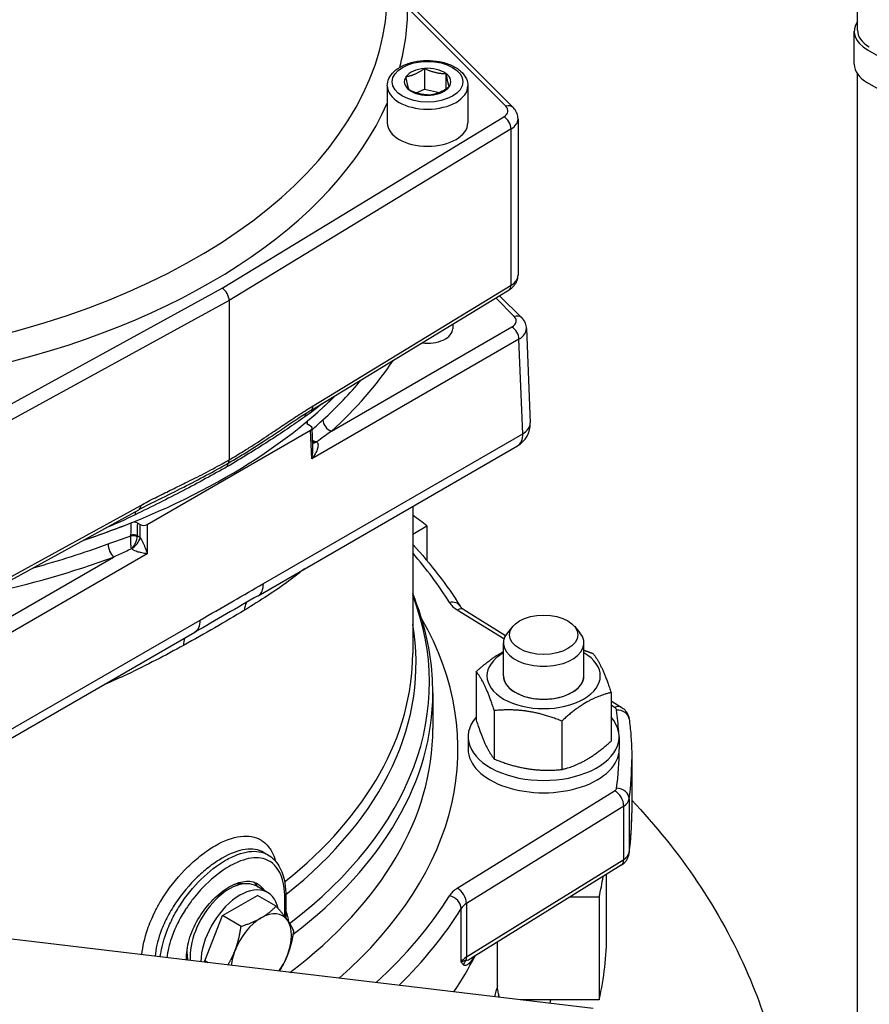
# Model space of a CAD drawing. Header units: millimetres. Extents: x -309 to 8091, y -6405 to -465.
# Tile 8 of 58: x 1048 to 1133, y -3942 to -3845. Entities that reach past the tile are written whole.
import ezdxf

# ---------------------------------------------------------------- set-up
doc = ezdxf.new("R2010")
doc.units = ezdxf.units.MM
doc.header["$LTSCALE"] = 20
doc.layers.add('02-LINIE-035', color=2, linetype='CONTINUOUS')

msp = doc.modelspace()

# ---------------------------------------------------------------- linework, layer by layer
at = {"layer": '02-LINIE-035'}
for p, q in [((1131.655, -3845.661), (1131.655, -3801.604)), ((1085.56, -3841.408), (1097.467, -3853.315)), ((1096.76, -3853.206), (1087.004, -3843.45)), ((1131.329, -3849.028), (1131.329, -3845.762)), ((1132.647, -3847.599), (1180.024, -3874.951)), ((1088.674, -3849.448), (1088.674, -3851.489)), ((1090.809, -3849.956), (1090.809, -3851.487)), ((1131.655, -3961.898), (1131.655, -3849.998)), ((1084.98, -3851.178), (1084.98, -3854.852)), ((1092.98, -3851.178), (1092.98, -3854.852)), ((1180.024, -3878.217), (1132.647, -3850.865)), ((1087.835, -3851.863), (1088.674, -3851.489)), ((1088.674, -3851.489), (1090.152, -3851.841)), ((1068.587, -3871.247), (1096.549, -3854.235)), ((1097.961, -3854.455), (1097.961, -3869.969)), ((1097.274, -3855.449), (1069.294, -3872.472)), ((1097.274, -3870.962), (1097.274, -3855.449)), ((1039.121, -3887.391), (1068.587, -3871.247)), ((1077.411, -3883.379), (1097.069, -3871.419)), ((1077.617, -3882.922), (1097.274, -3870.962)), ((1069.294, -3872.472), (1039.809, -3888.626)), ((1069.294, -3872.472), (1069.294, -3888.262)), ((1097.586, -3874.052), (1095.753, -3872.219)), ((1096.125, -3871.993), (1098.293, -3874.161)), ((1079.44, -3885.436), (1097.348, -3875.097)), ((1091.48, -3874.819), (1091.48, -3875.264)), ((1098.786, -3875.241), (1099.161, -3884.62)), ((1098.055, -3876.3), (1077.499, -3888.168)), ((1098.43, -3885.686), (1098.055, -3876.3)), ((1061.162, -3894.689), (1077.37, -3885.332)), ((1074.816, -3885.05), (1074.818, -3885.049)), ((1077.37, -3884.924), (1077.129, -3884.784)), ((1077.499, -3888.168), (1077.37, -3885.332)), ((1077.599, -3886.927), (1077.517, -3885.12)), ((1072.683, -3900.551), (1098.43, -3885.686)), ((1072.166, -3901.749), (1097.913, -3886.885)), ((1039.809, -3904.14), (1060.524, -3892.791)), ((1087.504, -3892.894), (1087.504, -3907.472)), ((1039.601, -3904.598), (1060.316, -3893.249)), ((1060.214, -3894.55), (1060.455, -3894.689)), ((1060.455, -3896.011), (1060.455, -3894.689)), ((1061.162, -3894.689), (1061.162, -3897.6)), ((1087.504, -3895.639), (1088.926, -3894.818)), ((1088.926, -3894.818), (1088.926, -3898.271)), ((1039.9, -3908.265), (1057.808, -3897.926)), ((1061.162, -3897.6), (1040.607, -3909.468)), ((1096.564, -3906.039), (1091.934, -3903.172)), ((1092.592, -3903.13), (1096.721, -3905.687)), ((1040.656, -3919.042), (1066.403, -3904.177)), ((1097.453, -3904.773), (1096.9, -3905.436)), ((1103.554, -3904.773), (1104.107, -3905.436)), ((1040.139, -3920.24), (1065.885, -3905.376)), ((1096.504, -3909.704), (1096.504, -3906.438)), ((1104.504, -3909.704), (1104.504, -3906.438)), ((1093.812, -3909.283), (1093.812, -3914.097)), ((1089.504, -3911.394), (1089.504, -3914.93)), ((1107.196, -3911.354), (1107.196, -3916.167)), ((1107.196, -3912.172), (1108.205, -3912.797)), ((1107.547, -3912.839), (1107.196, -3912.622)), ((1095.605, -3913.147), (1095.605, -3917.96)), ((1102.297, -3914.182), (1102.297, -3918.996)), ((1093.004, -3915.746), (1093.004, -3916.971)), ((1108.004, -3915.746), (1108.004, -3916.971)), ((1109.254, -3917.992), (1109.254, -3923.299)), ((1091.934, -3930.77), (1107.547, -3921.103)), ((1108.993, -3921.917), (1108.993, -3927.224)), ((1108.462, -3922.616), (1092.848, -3932.283)), ((1108.462, -3927.923), (1108.462, -3922.616)), ((1072.714, -3927.213), (1072.714, -3927.213)), ((1073.14, -3927.459), (1072.714, -3927.213)), ((1073.14, -3927.459), (1073.14, -3927.459)), ((1092.848, -3937.59), (1108.462, -3927.923)), ((1074.063, -3928.803), (1074.063, -3928.804)), ((1108.205, -3928.493), (1093.336, -3937.7)), ((1067.792, -3929.665), (1067.792, -3929.665)), ((1106.754, -3935.342), (1106.754, -3929.392)), ((1073.105, -3931.191), (1072.044, -3930.579)), ((1068.62, -3933.486), (1072.09, -3931.483)), ((1073.943, -3932.552), (1072.09, -3931.483)), ((1074.815, -3933.586), (1074.815, -3931.745)), ((1074.922, -3931.566), (1074.922, -3933.725)), ((1103.138, -3931.631), (1106.017, -3931.631)), ((1106.017, -3931.631), (1106.017, -3941.837)), ((1092.321, -3938.089), (1092.321, -3932.782)), ((1092.848, -3932.283), (1092.848, -3937.59)), ((1105.416, -3942.7), (1027.528, -3933.429)), ((1066.885, -3937.958), (1068.62, -3933.486)), ((1070.473, -3934.556), (1068.62, -3933.486)), ((1095.919, -3940.436), (1095.919, -3936.1)), ((1067.223, -3938.154), (1066.885, -3937.958)), ((1067.004, -3938.127), (1066.885, -3937.958)), ((1106.017, -3941.837), (1098.171, -3941.837))]:
    msp.add_line(p, q, dxfattribs=at)
msp.add_arc((1096.663, -3884.72), 2.5, 300, 2.28816, dxfattribs=at)
for centre, major_axis, ratio, start_param, end_param in [((1020.504, -3841.853), (64.5, 0), 0.57735, 5.047853, 6.283185), ((1020.504, -3843.486), (66.5, 0), 0.57735, 6.130347, 6.284137), ((1135.829, -3845.762), (-4.5, 0), 0.57735, 5.900404, 7.068583), ((1135.655, -3845.661), (-4, 0), 0.57735, 0, 0.785398), ((1135.829, -3849.028), (-4.5, 0), 0.57735, 0, 0.785398), ((1088.98, -3850.77), (-2.309, 0), 0.57735, 4.845335, 5.892533), ((1088.98, -3850.77), (-2.309, 0), 0.57735, 3.798138, 4.845335), ((1088.98, -3850.77), (2.309, 0), 0.57735, 5.892533, 6.93973), ((1088.98, -3851.178), (4, 0), 0.57735, 3.141593, 6.283185), ((1088.98, -3850.77), (-2.309, 0), 0.57735, 5.892533, 6.93973), ((1088.98, -3850.77), (2.309, 0), 0.57735, 3.798138, 4.845335), ((1088.98, -3850.77), (2.309, 0), 0.57735, 4.845335, 5.892533), ((1020.504, -3843.486), (66.5, 0), 0.57735, 5.076567, 6.035859), ((1096.76, -3854.022), (0.707, 0.707), 0.707107, 0, 0.955317), ((1095.461, -3853.639), (1.5, 0), 0.57735, 5.523967, 6.806784), ((1088.98, -3854.852), (4, 0), 0.57735, 3.141593, 6.283185), ((1096.549, -3855.051), (-0.52, 0.854), 0.592266, 3.913554, 5.48435), ((1095.461, -3854.455), (2.5, 0), 0.57735, 5.523967, 6.283185), ((1095.461, -3869.969), (2.5, 0), 0.57735, 5.523967, 6.283185), ((1068.587, -3872.064), (-0.5, 0.866), 0.57735, 3.926648, 5.497444), ((1096.549, -3870.565), (0.52, -0.854), 0.592266, 0, 0.771961), ((1096.286, -3874.485), (1.501, 0), 0.577047, 5.498191, 6.806662), ((1097.586, -3874.868), (0.707, 0.707), 0.707107, 0, 0.955317), ((1088.98, -3875.264), (2.5, 0), 0.57735, 4.491848, 6.283185), ((1097.348, -3875.913), (0.5, -0.866), 0.57735, 0.811578, 2.356194), ((1096.286, -3875.301), (2.5, 0.04), 0.575786, 5.488878, 6.294949), ((1020.504, -3863.899), (69.75, 0), 0.57735, 5.718889, 5.914264), ((1020.504, -3863.082), (68.75, 0), 0.57735, 5.718889, 5.833724), ((1020.504, -3861.857), (-68.75, 0), 0.57735, 2.094018, 2.612459), ((1020.504, -3861.857), (-68.75, 0), 0.57735, 2.537121, 2.612459), ((1076.892, -3882.524), (0.52, -0.854), 0.592266, 0, 0.771961), ((1076.892, -3882.524), (0.52, -0.854), 0.592266, 6.283141, 6.283188), ((1077.625, -3884.335), (-0.574, 0.819), 0.715888, 0.343692, 0.735677), ((1079.44, -3884.62), (-0.674, 0.739), 0.689911, 0.647554, 2.21835), ((1077.483, -3884.58), (0.5, 0), 0.577423, 2.536789, 3.926722), ((1020.504, -3473.318), (49.274, -2131.384), 0.022494, 1.376022, 1.376181), ((1077.016, -3885.128), (-0.5, 0), 0.576955, 2.356537, 3.926648), ((1096.663, -3884.72), (2.498, 0.1), 0.57352, 5.475067, 6.283185), ((1096.663, -3884.72), (1.25, -2.165), 0.57735, 0, 0.811578), ((1078.136, -3885.782), (-0.641, -0.767), 0.429171, 0.223391, 0.820748), ((1078.038, -3886.144), (-0.021, -0.5), 0.242067, 5.458947, 5.533914), ((1078.077, -3885.779), (-1.132, 0.369), 0.597812, 1.639045, 1.683613), ((1078.521, -3885.993), (1.13, 0.524), 0.221003, 4.073243, 4.119601), ((1069.825, -3889.359), (-0.5, 0.866), 0.577345, 0.280254, 0.785409), ((1059.835, -3892.372), (0.48, -0.877), 0.562039, 0.000043, 0.79815), ((1060.531, -3894.204), (-0.441, 0.898), 0.41712, 0.360325, 0.826738), ((1059.835, -3892.372), (0.481, -0.877), 0.562039, 6.283181, 6.283224), ((1020.504, -3925.136), (-86.25, 0), 0.57735, 3.796183, 3.822802), ((1020.504, -3861.857), (-68.75, 0), 0.57735, 2.094018, 2.175268), ((1020.504, -3473.318), (-48.01, -2187.514), 0.022496, 1.376951, 1.377533), ((1059.86, -3894.754), (0.5, 0), 0.577278, 0.785004, 2.174937), ((1020.857, -3473.124), (-48.355, -2187.72), 0.022659, 1.376866, 1.377453), ((1060.809, -3894.485), (0.5, 0), 0.577746, 3.927333, 5.497445), ((1059.136, -3895.918), (0.318, 0.379), 0.672135, 5.451494, 5.580307), ((1059.822, -3896.057), (-0.495, 0.074), 0.498193, 4.008729, 5.3962), ((1059.827, -3896.004), (0.5, -0.013), 0.564806, 0.800499, 2.18985), ((1059.749, -3896.398), (-0.649, -0.761), 0.435977, 0.930921, 2.423295), ((1059.415, -3896.154), (0.58, 0.808), 0.620239, 5.401671, 5.529821), ((1060.101, -3897.439), (-0.96, 1.755), 0.59226, 5.28455, 5.481391), ((1020.504, -3863.082), (68.75, 0), 0.57735, 5.153726, 5.276685), ((1057.808, -3897.109), (-0.343, 0.939), 0.43668, 0.873988, 2.444784), ((1059.688, -3896.739), (-0.485, 0.12), 0.691181, 1.541747, 1.616715), ((1059.946, -3896.247), (0.135, 1.211), 0.302917, 2.351647, 2.396216), ((1060.234, -3896.551), (-0.879, -0.844), 0.043244, 5.432377, 5.478736), ((1020.504, -3863.899), (-69.75, 0), 0.57735, 1.931334, 2.135092), ((1020.504, -3916.971), (75, 0), 0.57735, 0.342637, 0.466088), ((1070.916, -3899.584), (1.25, -2.165), 0.57735, 0, 0.811578), ((1070.916, -3899.584), (1.25, -2.165), 0.57735, 6.283174, 6.283185), ((1020.504, -3910.374), (68.665, 0), 0.57735, 5.636277, 6.503856), ((1072.688, -3904.14), (-1.303, 2.134), 0.633989, 0.353485, 0.771672), ((1091.144, -3903.444), (1.063, 0.657), 0.769035, 0, 1.127237), ((1094.676, -3901.696), (-3.75, 0), 0.57735, 0.342637, 0.750492), ((1091.934, -3904.193), (0.658, 1.063), 0.597148, 0, 0.803471), ((1064.635, -3903.21), (1.25, -2.165), 0.57735, 0.000011, 0.811578), ((1020.504, -3908.493), (67.335, 0), 0.57735, 5.65338, 6.382968), ((1020.504, -3916.971), (71.5, 0), 0.57735, 5.700181, 6.602533), ((1064.635, -3903.21), (1.25, -2.165), 0.57735, 0, 0.000011), ((1100.504, -3906.438), (-4, 0), 0.57735, 5.834115, 9.873848), ((1066.407, -3907.766), (-1.202, 2.192), 0.517563, 0.380597, 0.798761), ((1020.504, -3907.472), (67, 0), 0.57735, 5.657155, 6.283185), ((1100.504, -3909.704), (-5.625, 0), 0.57735, 5.503466, 10.204497), ((1100.504, -3909.704), (-4, 0), 0.57735, 6.280368, 9.427596), ((1100.504, -3909.704), (4, 0), 0.57735, 3.141593, 6.283185), ((1020.504, -3911.394), (69, 0), 0.57735, 5.63779, 6.283185), ((1107.547, -3913.86), (0.658, 1.063), 0.597148, 0, 0.803471), ((1106.999, -3913.134), (0.75, 0), 0.57735, 0.076675, 0.750492), ((1107.747, -3914.122), (1.239, 0.165), 0.814098, 0, 1.462888), ((1020.504, -3916.971), (87.5, 0), 0.57735, 0.034264, 0.076675), ((1100.504, -3915.746), (-7.5, 0), 0.57735, 5.814768, 9.893195), ((1020.504, -3914.93), (69, 0), 0.57735, 5.630671, 6.283185), ((1100.504, -3916.971), (-7.5, 0), 0.57735, 0, 3.141593), ((1020.504, -3916.971), (87.5, 0), 0.57735, 6.20651, 6.283185), ((1020.504, -3917.992), (88.75, 0), 0.57735, 6.20651, 6.283185), ((1106.999, -3920.808), (0.75, 0), 0.57735, 5.532694, 6.20651), ((1107.547, -3922.123), (-0.658, 1.063), 0.597148, 3.908918, 5.479714), ((1107.747, -3921.861), (1.239, -0.165), 0.814098, 0.107908, 1.678704), ((1106.999, -3921.828), (2, 0), 0.57735, 5.532694, 6.20651), ((1020.504, -3923.299), (88.75, 0), 0.57735, 6.20651, 6.283185), ((1106.999, -3927.135), (2, 0), 0.57735, 5.532694, 6.20651), ((1107.747, -3927.169), (1.239, -0.165), 0.814098, 0, 0.107908), ((1107.547, -3927.431), (0.658, -1.063), 0.597148, 0, 0.767325), ((1065.226, -3932.994), (2.083, 3.607), 0.57735, 0.279983, 0.280013), ((1065.226, -3932.994), (2.083, 3.607), 0.57735, 0.079444, 0.079642), ((1069.294, -3935.342), (2.75, 4.763), 0.57735, 0, 2.436057), ((1068.587, -3934.934), (2.875, 4.98), 0.57735, 5.987222, 6.171452), ((1020.505, -3907.473), (66.998, 0), 0.57735, 5.653785, 5.653788), ((1020.504, -3925.136), (86.25, 0), 0.57735, 6.152378, 6.193258), ((1070.355, -3935.955), (2.75, 4.763), 0.57735, 5.716908, 8.609254), ((1094.676, -3932.246), (-3.75, 0), 0.57735, 5.532694, 5.940548), ((1091.934, -3931.79), (-0.658, 1.063), 0.597148, 3.908918, 5.479714), ((1074.422, -3931.566), (0.5, 0), 0.57735, 5.618518, 6.283185), ((1020.504, -3916.971), (75, 0), 0.57735, 5.718736, 5.940548), ((1091.144, -3932.54), (-1.063, 0.657), 0.769035, 3.585152, 5.155948), ((1072.476, -3937.179), (2.125, 3.681), 0.57735, 6.021386, 7.068583), ((1020.504, -3917.992), (76.25, 0), 0.57735, 5.749031, 5.940548), ((1094.676, -3933.267), (-2.5, 0), 0.57735, 5.532694, 5.940548), ((1072.476, -3937.179), (-2.125, -3.681), 0.57735, 3.926991, 4.974188), ((1072.476, -3937.179), (2.125, 3.681), 0.57735, 4.974188, 6.021386), ((1065.226, -3932.994), (2.083, 3.607), 0.57735, 2.604881, 2.604962), ((1020.504, -3935.342), (86.25, 0), 0.57735, 6.152378, 6.283185), ((1065.226, -3932.994), (-2.083, -3.607), 0.57735, 6.048529, 6.048616), ((1072.476, -3937.179), (-2.125, -3.681), 0.57735, 4.974188, 5.36087), ((1072.476, -3937.179), (2.125, 3.681), 0.57735, 4.549337, 4.974188), ((1020.504, -3925.136), (76.25, 0), 0.57735, 5.913206, 5.999063), ((1020.504, -3925.136), (76.25, 0), 0.57735, 5.913206, 5.999063), ((1094.676, -3938.574), (-2.5, 0), 0.57735, 5.532694, 5.940548), ((1093.479, -3938.561), (0.736, 0.677), 0.945628, 1.636383, 2.17403), ((1091.934, -3937.098), (0.658, -1.063), 0.597148, 0.416555, 0.767325)]:
    msp.add_ellipse(centre, major_axis=major_axis, ratio=ratio, start_param=start_param, end_param=end_param, dxfattribs=at)
for centre, major_axis in [((1088.98, -3850.77), (-3.5, 0)), ((1100.504, -3905.622), (3.386, 0))]:
    msp.add_ellipse(centre, major_axis=major_axis, ratio=0.57735, dxfattribs=at)
for points, knots in [([(1084.98, -3851.178), (1084.98, -3850.928), (1085.038, -3850.679), (1085.259, -3850.198), (1085.431, -3849.97), (1085.884, -3849.538), (1086.178, -3849.342), (1086.856, -3849.013), (1087.242, -3848.884), (1088.055, -3848.709), (1088.482, -3848.662), (1089.335, -3848.653), (1089.761, -3848.69), (1090.578, -3848.845), (1090.968, -3848.964), (1091.675, -3849.279), (1091.993, -3849.476), (1092.509, -3849.937), (1092.711, -3850.201), (1092.93, -3850.712), (1092.98, -3850.945), (1092.98, -3851.178)], [3.926991, 3.926991, 3.926991, 3.926991, 4.18696, 4.18696, 4.471405, 4.471405, 4.798889, 4.798889, 5.140355, 5.140355, 5.479122, 5.479122, 5.816011, 5.816011, 6.154411, 6.154411, 6.495849, 6.495849, 6.826091, 6.826091, 7.068583, 7.068583, 7.068583, 7.068583]), ([(1097.961, -3854.455), (1097.961, -3854.365), (1097.952, -3854.274), (1097.92, -3854.097), (1097.896, -3854.012), (1097.836, -3853.848), (1097.8, -3853.77), (1097.718, -3853.624), (1097.672, -3853.556), (1097.574, -3853.429), (1097.522, -3853.37), (1097.467, -3853.315)], [5.4977871, 5.4977871, 5.4977871, 5.4977871, 5.6025069, 5.6025069, 5.7072267, 5.7072267, 5.8119464, 5.8119464, 5.9166662, 5.9166662, 6.0213859, 6.0213859, 6.0213859, 6.0213859]), ([(1097.069, -3871.419), (1097.159, -3871.364), (1097.247, -3871.302), (1097.416, -3871.162), (1097.496, -3871.084), (1097.645, -3870.909), (1097.713, -3870.812), (1097.829, -3870.598), (1097.877, -3870.48), (1097.943, -3870.232), (1097.961, -3870.1), (1097.961, -3869.969)], [4.7385689, 4.7385689, 4.7385689, 4.7385689, 4.8904126, 4.8904126, 5.0422562, 5.0422562, 5.1940999, 5.1940999, 5.3459435, 5.3459435, 5.4977871, 5.4977871, 5.4977871, 5.4977871]), ([(1098.293, -3874.161), (1098.449, -3874.318), (1098.578, -3874.503), (1098.735, -3874.874), (1098.778, -3875.059), (1098.785, -3875.244)], [0, 0, 0, 0, 0.1462278, 0.1462278, 0.2692217, 0.2692217, 0.2692217, 0.2692217]), ([(1069.294, -3888.262), (1069.753, -3887.999), (1070.212, -3887.728), (1070.671, -3887.447), (1071.001, -3887.245), (1071.33, -3887.037), (1071.66, -3886.826), (1072.251, -3886.448), (1072.841, -3886.058), (1073.431, -3885.662), (1073.901, -3885.346), (1074.372, -3885.028), (1074.843, -3884.713), (1075.069, -3884.561), (1075.296, -3884.41), (1075.523, -3884.26), (1076.004, -3883.942), (1076.486, -3883.628), (1076.967, -3883.325), (1077.184, -3883.188), (1077.4, -3883.054), (1077.617, -3882.922)], [0, 0, 0, 0, 0.165322, 0.165322, 0.165322, 0.284111, 0.284111, 0.284111, 0.496873, 0.496873, 0.496873, 0.666666, 0.666666, 0.666666, 0.748446, 0.748446, 0.748446, 0.921974, 0.921974, 0.921974, 1, 1, 1, 1]), ([(1076.806, -3884.004), (1075.663, -3884.803), (1074.447, -3885.632), (1071.882, -3887.277), (1070.531, -3888.106), (1069.117, -3888.95)], [0, 0, 0, 0, 0.5, 0.5, 1, 1, 1, 1]), ([(1069.206, -3888.606), (1070.613, -3887.782), (1071.988, -3886.917), (1073.83, -3885.708), (1074.326, -3885.378), (1074.816, -3885.05)], [0, 0, 0, 0, 0.5, 0.5, 0.6862606, 0.6862606, 0.6862606, 0.6862606]), ([(1077.571, -3886.327), (1077.639, -3886.367), (1077.712, -3886.402), (1077.787, -3886.431), (1077.82, -3886.444), (1077.853, -3886.455), (1077.887, -3886.466), (1077.903, -3886.471), (1077.919, -3886.475), (1077.934, -3886.48)], [0.7054435, 0.7054435, 0.7054435, 0.7054435, 0.8853519, 0.8853519, 0.8853519, 0.9638899, 0.9638899, 0.9638899, 1, 1, 1, 1]), ([(1079.44, -3885.436), (1079.024, -3885.737), (1078.604, -3886.043), (1078.181, -3886.351), (1078.116, -3886.399), (1078.051, -3886.446), (1077.985, -3886.493)], [0, 0, 0, 0, 0.866868, 0.866868, 0.866868, 1, 1, 1, 1]), ([(1077.985, -3886.493), (1078.016, -3886.52), (1078.04, -3886.552), (1078.058, -3886.587), (1078.073, -3886.614), (1078.084, -3886.644), (1078.092, -3886.674), (1078.113, -3886.754), (1078.114, -3886.84), (1078.105, -3886.925), (1078.088, -3887.075), (1078.04, -3887.226), (1077.979, -3887.371), (1077.889, -3887.585), (1077.767, -3887.793), (1077.629, -3887.991), (1077.589, -3888.049), (1077.546, -3888.107), (1077.502, -3888.164), (1077.501, -3888.165), (1077.5, -3888.167), (1077.499, -3888.168)], [0, 0, 0, 0, 0.0667129, 0.0667129, 0.0667129, 0.1196622, 0.1196622, 0.1196622, 0.2622921, 0.2622921, 0.2622921, 0.5151642, 0.5151642, 0.5151642, 0.8876758, 0.8876758, 0.8876758, 0.9972383, 0.9972383, 0.9972383, 1, 1, 1, 1]), ([(1077.499, -3888.168), (1077.499, -3888.166), (1077.5, -3888.164), (1077.5, -3888.162), (1077.513, -3888.093), (1077.524, -3888.023), (1077.535, -3887.953), (1077.571, -3887.715), (1077.595, -3887.47), (1077.601, -3887.221), (1077.602, -3887.173), (1077.603, -3887.125), (1077.602, -3887.076), (1077.602, -3887.027), (1077.601, -3886.978), (1077.599, -3886.928)], [0, 0, 0, 0, 0.00313, 0.00313, 0.00313, 0.1136389, 0.1136389, 0.1136389, 0.4899895, 0.4899895, 0.4899895, 0.5628703, 0.5628703, 0.5628703, 0.6366155, 0.6366155, 0.6366155, 0.6366155]), ([(1077.94, -3886.507), (1077.821, -3886.538), (1077.705, -3886.55), (1077.602, -3886.538), (1077.595, -3886.537), (1077.588, -3886.536), (1077.581, -3886.535)], [0, 0, 0, 0, 0.3086129, 0.3086129, 0.3086129, 0.3293818, 0.3293818, 0.3293818, 0.3293818]), ([(1060.524, -3892.791), (1060.752, -3892.666), (1060.98, -3892.543), (1061.208, -3892.423), (1061.716, -3892.155), (1062.223, -3891.898), (1062.73, -3891.646), (1062.969, -3891.527), (1063.208, -3891.409), (1063.447, -3891.292), (1063.943, -3891.049), (1064.439, -3890.809), (1064.935, -3890.567), (1065.557, -3890.263), (1066.179, -3889.953), (1066.801, -3889.632), (1067.396, -3889.324), (1067.992, -3889.003), (1068.588, -3888.666), (1068.823, -3888.534), (1069.059, -3888.398), (1069.294, -3888.262)], [0, 0, 0, 0, 0.078025, 0.078025, 0.078025, 0.251552, 0.251552, 0.251552, 0.333332, 0.333332, 0.333332, 0.503124, 0.503124, 0.503124, 0.715884, 0.715884, 0.715884, 0.919508, 0.919508, 0.919508, 1, 1, 1, 1]), ([(1069.206, -3888.606), (1069.235, -3888.562), (1069.257, -3888.511), (1069.287, -3888.395), (1069.294, -3888.33), (1069.294, -3888.262)], [0.0000018, 0.0000018, 0.0000018, 0.0000018, 0.0506397, 0.0506397, 0.101278, 0.101278, 0.101278, 0.101278]), ([(1069.117, -3888.95), (1067.704, -3889.737), (1066.23, -3890.54), (1063.173, -3892.141), (1061.588, -3892.929), (1059.957, -3893.731)], [0, 0, 0, 0, 0.5, 0.5, 1, 1, 1, 1]), ([(1062.321, -3892.204), (1063.149, -3891.79), (1063.97, -3891.383), (1066.286, -3890.209), (1067.761, -3889.428), (1069.206, -3888.606)], [0.2302404, 0.2302404, 0.2302404, 0.2302404, 0.5, 0.5, 1, 1, 1, 1]), ([(1059.591, -3897.07), (1059.571, -3896.964), (1059.556, -3896.84), (1059.544, -3896.707), (1059.534, -3896.594), (1059.527, -3896.471), (1059.524, -3896.35), (1059.521, -3896.26), (1059.521, -3896.169), (1059.523, -3896.082), (1059.525, -3895.99), (1059.53, -3895.9), (1059.539, -3895.82)], [0, 0, 0, 0, 0.31749, 0.31749, 0.31749, 0.588541, 0.588541, 0.588541, 0.78817, 0.78817, 0.78817, 1, 1, 1, 1]), ([(1059.627, -3897.079), (1059.63, -3897.076), (1059.632, -3897.074), (1059.635, -3897.071), (1059.75, -3896.947), (1059.868, -3896.782), (1059.96, -3896.593), (1060.024, -3896.462), (1060.076, -3896.319), (1060.114, -3896.181), (1060.139, -3896.09), (1060.158, -3896), (1060.17, -3895.917)], [0, 0, 0, 0, 0.010631, 0.010631, 0.010631, 0.469929, 0.469929, 0.469929, 0.790488, 0.790488, 0.790488, 1, 1, 1, 1]), ([(1060.455, -3896.011), (1060.499, -3896.075), (1060.541, -3896.143), (1060.579, -3896.209), (1060.604, -3896.253), (1060.629, -3896.297), (1060.652, -3896.34), (1060.672, -3896.377), (1060.691, -3896.413), (1060.709, -3896.45), (1060.761, -3896.551), (1060.807, -3896.651), (1060.85, -3896.748), (1060.867, -3896.787), (1060.884, -3896.825), (1060.9, -3896.863), (1060.983, -3897.061), (1061.053, -3897.251), (1061.112, -3897.435), (1061.129, -3897.489), (1061.146, -3897.543), (1061.161, -3897.596), (1061.161, -3897.597), (1061.162, -3897.599), (1061.162, -3897.6)], [0, 0, 0, 0, 0.113513, 0.113513, 0.113513, 0.189586, 0.189586, 0.189586, 0.254662, 0.254662, 0.254662, 0.43713, 0.43713, 0.43713, 0.51001, 0.51001, 0.51001, 0.886361, 0.886361, 0.886361, 0.99687, 0.99687, 0.99687, 1, 1, 1, 1]), ([(1059.598, -3897.109), (1059.19, -3897.294), (1058.78, -3897.48), (1058.368, -3897.669), (1058.181, -3897.754), (1057.995, -3897.839), (1057.808, -3897.926)], [0, 0, 0, 0, 0.6887, 0.6887, 0.6887, 1, 1, 1, 1]), ([(1061.162, -3897.6), (1061.161, -3897.6), (1061.16, -3897.6), (1061.159, -3897.6), (1061.113, -3897.594), (1061.066, -3897.588), (1061.018, -3897.581), (1060.855, -3897.557), (1060.674, -3897.524), (1060.478, -3897.475), (1060.345, -3897.442), (1060.202, -3897.401), (1060.054, -3897.347), (1059.97, -3897.316), (1059.882, -3897.28), (1059.798, -3897.236), (1059.766, -3897.22), (1059.734, -3897.202), (1059.704, -3897.184), (1059.666, -3897.161), (1059.63, -3897.135), (1059.598, -3897.109)], [0, 0, 0, 0, 0.0027617, 0.0027617, 0.0027617, 0.1123242, 0.1123242, 0.1123242, 0.4848358, 0.4848358, 0.4848358, 0.7377079, 0.7377079, 0.7377079, 0.8803378, 0.8803378, 0.8803378, 0.9332871, 0.9332871, 0.9332871, 1, 1, 1, 1]), ([(1076.76, -3899.097), (1076.264, -3899.503), (1075.752, -3899.897), (1075.225, -3900.282), (1073.856, -3901.282), (1072.383, -3902.229), (1070.81, -3903.187)], [0.3078656, 0.3078656, 0.3078656, 0.3078656, 0.5002135, 0.5002135, 0.5002135, 1, 1, 1, 1]), ([(1066.403, -3904.177), (1067.449, -3903.573), (1068.496, -3902.972), (1069.543, -3902.368), (1069.603, -3902.334), (1069.662, -3902.299), (1069.722, -3902.265), (1070.709, -3901.694), (1071.696, -3901.121), (1072.683, -3900.551)], [0, 0, 0, 0, 0.499999, 0.499999, 0.499999, 0.528467, 0.528467, 0.528467, 1, 1, 1, 1]), ([(1089.504, -3911.394), (1089.504, -3910.196), (1089.416, -3908.999), (1089.069, -3906.617), (1088.808, -3905.432), (1088.194, -3903.346), (1087.874, -3902.439), (1087.504, -3901.542)], [5.4977871, 5.4977871, 5.4977871, 5.4977871, 5.581894, 5.581894, 5.6660009, 5.6660009, 5.7316958, 5.7316958, 5.7316958, 5.7316958]), ([(1092.592, -3903.13), (1092.548, -3903.103), (1092.508, -3903.076), (1092.435, -3903.023), (1092.403, -3902.997), (1092.345, -3902.947), (1092.319, -3902.922), (1092.276, -3902.877), (1092.258, -3902.856), (1092.228, -3902.818), (1092.217, -3902.801), (1092.208, -3902.787)], [3.1764992, 3.1764992, 3.1764992, 3.1764992, 3.2580701, 3.2580701, 3.339641, 3.339641, 3.4212119, 3.4212119, 3.5027828, 3.5027828, 3.5843538, 3.5843538, 3.5843538, 3.5843538]), ([(1064.756, -3906.683), (1062.966, -3907.666), (1061.096, -3908.648), (1059.157, -3909.558), (1058.413, -3909.907), (1057.657, -3910.245), (1056.891, -3910.568)], [0, 0, 0, 0, 0.5001758, 0.5001758, 0.5001758, 0.6921635, 0.6921635, 0.6921635, 0.6921635]), ([(1108.205, -3912.797), (1108.271, -3912.838), (1108.337, -3912.884), (1108.466, -3912.989), (1108.53, -3913.049), (1108.652, -3913.184), (1108.711, -3913.26), (1108.818, -3913.431), (1108.866, -3913.526), (1108.942, -3913.731), (1108.97, -3913.842), (1108.986, -3913.957)], [0.0349066, 0.0349066, 0.0349066, 0.0349066, 0.1696699, 0.1696699, 0.3044331, 0.3044331, 0.4391964, 0.4391964, 0.5739597, 0.5739597, 0.7087229, 0.7087229, 0.7087229, 0.7087229]), ([(1108.986, -3913.957), (1109.021, -3914.225), (1109.054, -3914.494), (1109.111, -3915.031), (1109.136, -3915.3), (1109.179, -3915.838), (1109.197, -3916.107), (1109.225, -3916.645), (1109.236, -3916.915), (1109.25, -3917.453), (1109.254, -3917.722), (1109.254, -3917.992)], [0.70872293, 0.70872293, 0.70872293, 0.70872293, 0.72405797, 0.72405797, 0.73939302, 0.73939302, 0.75472807, 0.75472807, 0.77006312, 0.77006312, 0.78539816, 0.78539816, 0.78539816, 0.78539816]), ([(1109.254, -3922.027), (1113.97, -3927.04), (1117.989, -3932.829), (1121.984, -3942.072), (1122.948, -3944.919), (1123.657, -3947.849)], [5.0001794, 5.0001794, 5.0001794, 5.0001794, 5.2532349, 5.2532349, 5.3590144, 5.3590144, 5.3590144, 5.3590144]), ([(1108.986, -3927.333), (1109.021, -3927.065), (1109.054, -3926.797), (1109.111, -3926.259), (1109.136, -3925.99), (1109.179, -3925.453), (1109.197, -3925.183), (1109.225, -3924.645), (1109.236, -3924.376), (1109.25, -3923.837), (1109.254, -3923.568), (1109.254, -3923.299)], [5.42111191, 5.42111191, 5.42111191, 5.42111191, 5.43644696, 5.43644696, 5.451782, 5.451782, 5.46711705, 5.46711705, 5.4824521, 5.4824521, 5.49778714, 5.49778714, 5.49778714, 5.49778714]), ([(1060.635, -3937.369), (1060.71, -3936.555), (1060.897, -3935.711), (1061.19, -3934.854), (1061.383, -3934.289), (1061.623, -3933.716), (1061.899, -3933.159), (1062.059, -3932.837), (1062.232, -3932.517), (1062.417, -3932.201), (1062.544, -3931.983), (1062.678, -3931.767), (1062.816, -3931.554), (1062.823, -3931.544), (1062.829, -3931.534), (1062.836, -3931.524), (1063.527, -3930.464), (1064.331, -3929.49), (1065.195, -3928.644), (1065.201, -3928.638), (1065.207, -3928.632), (1065.213, -3928.627), (1065.647, -3928.203), (1066.088, -3927.818), (1066.536, -3927.472), (1066.984, -3927.126), (1067.441, -3926.818), (1067.885, -3926.562), (1068.773, -3926.05), (1069.641, -3925.728), (1070.412, -3925.628), (1070.417, -3925.628), (1070.422, -3925.627), (1070.427, -3925.626), (1071.195, -3925.529), (1071.882, -3925.65), (1072.439, -3925.982), (1072.444, -3925.986), (1072.449, -3925.989), (1072.455, -3925.992), (1072.73, -3926.159), (1072.978, -3926.38), (1073.191, -3926.648), (1073.408, -3926.921), (1073.589, -3927.242), (1073.737, -3927.612), (1073.739, -3927.617), (1073.741, -3927.622), (1073.743, -3927.627), (1073.803, -3927.778), (1073.856, -3927.936), (1073.904, -3928.101)], [0.0312942, 0.0312942, 0.0312942, 0.0312942, 0.1262103, 0.1262103, 0.1262103, 0.1888165, 0.1888165, 0.1888165, 0.2250688, 0.2250688, 0.2250688, 0.25, 0.25, 0.25, 0.2511694, 0.2511694, 0.2511694, 0.375, 0.375, 0.375, 0.3758247, 0.3758247, 0.3758247, 0.4379368, 0.4379368, 0.4379368, 0.4999989, 0.4999989, 0.4999989, 0.624176, 0.624176, 0.624176, 0.625, 0.625, 0.625, 0.7488351, 0.7488351, 0.7488351, 0.75, 0.75, 0.75, 0.8114336, 0.8114336, 0.8114336, 0.8741737, 0.8741737, 0.8741737, 0.875, 0.875, 0.875, 0.9005417, 0.9005417, 0.9005417, 0.9005417]), ([(1072.714, -3927.213), (1072.714, -3927.213), (1072.714, -3927.213), (1072.714, -3927.213), (1072.209, -3926.922), (1071.585, -3926.825), (1070.886, -3926.924), (1070.188, -3927.023), (1069.4, -3927.321), (1068.592, -3927.787), (1068.188, -3928.02), (1067.771, -3928.3), (1067.361, -3928.613), (1066.952, -3928.926), (1066.548, -3929.273), (1066.15, -3929.655), (1065.355, -3930.42), (1064.61, -3931.3), (1063.967, -3932.26), (1063.646, -3932.74), (1063.358, -3933.229), (1063.104, -3933.728), (1062.85, -3934.227), (1062.628, -3934.741), (1062.449, -3935.249), (1062.177, -3936.023), (1062.004, -3936.787), (1061.936, -3937.524)], [0.2499952, 0.2499952, 0.2499952, 0.2499952, 0.2500009, 0.2500009, 0.2500009, 0.3750193, 0.3750193, 0.3750193, 0.5, 0.5, 0.5, 0.5624851, 0.5624851, 0.5624851, 0.6249773, 0.6249773, 0.6249773, 0.75, 0.75, 0.75, 0.8124297, 0.8124297, 0.8124297, 0.8747915, 0.8747915, 0.8747915, 0.9697722, 0.9697722, 0.9697722, 0.9697722]), ([(1062.455, -3937.586), (1062.532, -3936.918), (1062.691, -3936.226), (1062.925, -3935.528), (1063.096, -3935.015), (1063.306, -3934.506), (1063.552, -3934.001), (1063.797, -3933.495), (1064.082, -3932.991), (1064.39, -3932.51), (1065.006, -3931.549), (1065.741, -3930.646), (1066.518, -3929.878), (1067.295, -3929.111), (1068.128, -3928.463), (1068.936, -3927.996), (1069.34, -3927.763), (1069.746, -3927.57), (1070.134, -3927.427), (1070.522, -3927.283), (1070.895, -3927.188), (1071.253, -3927.141), (1071.97, -3927.048), (1072.606, -3927.151), (1073.137, -3927.457), (1073.138, -3927.458), (1073.139, -3927.458), (1073.14, -3927.459)], [0.0397992, 0.0397992, 0.0397992, 0.0397992, 0.125, 0.125, 0.125, 0.1875052, 0.1875052, 0.1875052, 0.2499997, 0.2499997, 0.2499997, 0.3749938, 0.3749938, 0.3749938, 0.4999996, 0.4999996, 0.4999996, 0.5625049, 0.5625049, 0.5625049, 0.6250074, 0.6250074, 0.6250074, 0.7499997, 0.7499997, 0.7499997, 0.750206, 0.750206, 0.750206, 0.750206]), ([(1108.205, -3928.493), (1108.271, -3928.453), (1108.337, -3928.407), (1108.466, -3928.301), (1108.53, -3928.242), (1108.652, -3928.106), (1108.711, -3928.03), (1108.818, -3927.859), (1108.866, -3927.765), (1108.942, -3927.559), (1108.97, -3927.448), (1108.986, -3927.333)], [4.7472956, 4.7472956, 4.7472956, 4.7472956, 4.8820588, 4.8820588, 5.0168221, 5.0168221, 5.1515854, 5.1515854, 5.2863486, 5.2863486, 5.4211119, 5.4211119, 5.4211119, 5.4211119]), ([(1074.815, -3931.745), (1074.815, -3930.851), (1074.682, -3930.079), (1074.419, -3929.452), (1074.288, -3929.139), (1074.123, -3928.863), (1073.932, -3928.634), (1073.787, -3928.461), (1073.626, -3928.312), (1073.448, -3928.189), (1073.39, -3928.149), (1073.331, -3928.111), (1073.269, -3928.076), (1073.267, -3928.075), (1073.265, -3928.074), (1073.263, -3928.072), (1072.761, -3927.791), (1072.163, -3927.699), (1071.488, -3927.791), (1071.485, -3927.791), (1071.483, -3927.792), (1071.481, -3927.792), (1071.143, -3927.839), (1070.792, -3927.93), (1070.427, -3928.066), (1070.058, -3928.203), (1069.673, -3928.387), (1069.29, -3928.609), (1068.524, -3929.051), (1067.73, -3929.665), (1066.99, -3930.39), (1066.539, -3930.833), (1066.102, -3931.323), (1065.697, -3931.843), (1065.441, -3932.172), (1065.197, -3932.513), (1064.97, -3932.863), (1064.967, -3932.867), (1064.965, -3932.871), (1064.962, -3932.876), (1064.668, -3933.328), (1064.397, -3933.804), (1064.162, -3934.281), (1063.929, -3934.754), (1063.73, -3935.231), (1063.566, -3935.711), (1063.565, -3935.715), (1063.564, -3935.718), (1063.563, -3935.721), (1063.339, -3936.38), (1063.188, -3937.033), (1063.114, -3937.665)], [0, 0, 0, 0, 0.1249422, 0.1249422, 0.1249422, 0.1871798, 0.1871798, 0.1871798, 0.234143, 0.234143, 0.234143, 0.2494257, 0.2494257, 0.2494257, 0.25, 0.25, 0.25, 0.3745954, 0.3745954, 0.3745954, 0.375, 0.375, 0.375, 0.4372824, 0.4372824, 0.4372824, 0.5, 0.5, 0.5, 0.6252677, 0.6252677, 0.6252677, 0.7016846, 0.7016846, 0.7016846, 0.75, 0.75, 0.75, 0.750572, 0.750572, 0.750572, 0.8130319, 0.8130319, 0.8130319, 0.875, 0.875, 0.875, 0.8754063, 0.8754063, 0.8754063, 0.9604731, 0.9604731, 0.9604731, 0.9604731]), ([(1073.14, -3927.459), (1073.578, -3927.712), (1073.95, -3928.092), (1074.511, -3929.029), (1074.707, -3929.603), (1074.887, -3930.654), (1074.922, -3931.1), (1074.922, -3931.566)], [0, 0, 0, 0, 0.505108, 0.505108, 1.023173, 1.023173, 1.359922, 1.359922, 1.359922, 1.359922]), ([(1065.059, -3937.592), (1065.059, -3937.002), (1065.17, -3936.319), (1065.617, -3934.941), (1065.952, -3934.246), (1066.716, -3933.021), (1067.196, -3932.409), (1068.23, -3931.37), (1068.783, -3930.942), (1069.805, -3930.352), (1070.341, -3930.151), (1071.31, -3930.033), (1071.745, -3930.118), (1072.342, -3930.462), (1072.571, -3930.69), (1072.75, -3930.988)], [-3.467243, -3.467243, -3.467243, -3.467243, -3.033837, -3.033837, -2.600432, -2.600432, -2.167027, -2.167027, -1.733622, -1.733622, -1.300217, -1.300217, -0.866811, -0.866811, -0.538218, -0.538218, -0.538218, -0.538218]), ([(1070.72, -3930.341), (1070.687, -3930.337), (1070.653, -3930.334), (1070.338, -3930.31), (1070.049, -3930.338), (1069.759, -3930.407)], [5.7415306, 5.7415306, 5.7415306, 5.7415306, 5.7693083, 5.7693083, 5.9989, 5.9989, 5.9989, 5.9989]), ([(1065.1, -3936.928), (1065.095, -3937.122), (1065.101, -3937.312), (1065.131, -3937.638), (1065.151, -3937.776), (1065.178, -3937.91)], [1.5390952, 1.5390952, 1.5390952, 1.5390952, 1.6732089, 1.6732089, 1.7761344, 1.7761344, 1.7761344, 1.7761344]), ([(1092.321, -3938.089), (1092.322, -3938.089), (1092.323, -3938.088), (1092.324, -3938.088), (1092.439, -3938.017), (1092.601, -3937.956), (1092.792, -3937.911)], [0, 0, 0, 0, 0.00645, 0.00645, 0.00645, 1, 1, 1, 1]), ([(1092.534, -3938.372), (1092.462, -3938.29), (1092.393, -3938.191), (1092.323, -3938.091), (1092.322, -3938.091), (1092.322, -3938.09), (1092.321, -3938.089)], [0, 0, 0, 0, 0.99332, 0.99332, 0.99332, 1, 1, 1, 1]), ([(1093.661, -3937.498), (1093.527, -3937.721), (1093.39, -3937.913), (1093.25, -3938.071), (1093.126, -3938.211), (1092.999, -3938.325), (1092.876, -3938.39), (1092.753, -3938.454), (1092.63, -3938.479), (1092.534, -3938.372)], [0.2184848, 0.2184848, 0.2184848, 0.2184848, 0.5, 0.5, 0.5, 0.75, 0.75, 0.75, 1, 1, 1, 1]), ([(1092.792, -3937.911), (1092.943, -3937.919), (1093.114, -3937.831), (1093.283, -3937.731), (1093.295, -3937.725), (1093.306, -3937.718), (1093.317, -3937.711), (1093.324, -3937.707), (1093.33, -3937.703), (1093.336, -3937.699)], [0, 0, 0, 0, 0.234382, 0.234382, 0.234382, 0.25, 0.25, 0.25, 0.258765, 0.258765, 0.258765, 0.258765]), ([(1096.127, -3941.594), (1096.086, -3941.483), (1096.051, -3941.37), (1095.954, -3940.986), (1095.919, -3940.711), (1095.919, -3940.436)], [-0.2878865, -0.2878865, -0.2878865, -0.2878865, -0.2022795, -0.2022795, 0, 0, 0, 0])]:
    msp.add_open_spline(points, degree=3, knots=knots, dxfattribs=at)
for points, weights in [([(1086.845, -3850.262), (1087.759, -3850.108), (1088.674, -3849.448)], [1.21650635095, 1.40470053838, 1.21650635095]), ([(1088.674, -3849.448), (1089.742, -3849.955), (1090.809, -3849.956)], [1.21650635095, 1.40470053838, 1.21650635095]), ([(1090.809, -3849.956), (1090.963, -3850.869), (1091.116, -3851.277)], [1.21650635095, 1.40470053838, 1.21650635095]), ([(1087.151, -3851.583), (1086.998, -3851.175), (1086.845, -3850.262)], [1.21650635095, 1.40470053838, 1.21650635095]), ([(1089.286, -3852.091), (1088.219, -3852.09), (1087.151, -3851.583)], [1.21650635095, 1.40470053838, 1.21650635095]), ([(1091.116, -3851.277), (1090.201, -3851.937), (1089.286, -3852.091)], [1.21650635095, 1.40470053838, 1.21650635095]), ([(1093.812, -3909.283), (1095.253, -3907.97), (1096.504, -3907.296)], [1, 1.08559833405, 1.0764707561]), ([(1104.504, -3907.155), (1104.939, -3907.305), (1105.403, -3907.49)], [1.03318811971, 1.01890410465, 1]), ([(1105.403, -3907.49), (1106.299, -3908.605), (1107.196, -3911.354)], [1, 1.15470053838, 1]), ([(1095.605, -3913.147), (1094.708, -3910.399), (1093.812, -3909.283)], [1, 1.15470053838, 1]), ([(1107.196, -3911.354), (1104.746, -3911.952), (1102.297, -3914.182)], [1, 1.15470053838, 1]), ([(1102.297, -3914.182), (1098.951, -3912.848), (1095.605, -3913.147)], [1, 1.15470053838, 1]), ([(1093.812, -3914.097), (1094.708, -3916.845), (1095.605, -3917.96)], [1, 1.15470053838, 1]), ([(1102.297, -3918.996), (1104.746, -3918.398), (1107.196, -3916.167)], [1, 1.15470053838, 1]), ([(1095.605, -3917.96), (1098.951, -3919.294), (1102.297, -3918.996)], [1, 1.15470053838, 1]), ([(1072.476, -3933.709), (1073.281, -3933.244), (1073.943, -3932.552)], [1.71319739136, 1.71319739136, 1.59019535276]), ([(1073.943, -3932.552), (1074.676, -3933.369), (1075.079, -3933.942)], [1.59019535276, 1.71319739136, 1.71319739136]), ([(1070.473, -3934.556), (1071.671, -3934.174), (1072.476, -3933.709)], [1.59019535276, 1.71319739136, 1.71319739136]), ([(1075.079, -3933.942), (1075.481, -3934.514), (1075.678, -3935.021)], [1.71319739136, 1.71319739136, 1.59019535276]), ([(1069.874, -3936.947), (1070.276, -3935.909), (1070.473, -3934.556)], [1.71319739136, 1.71319739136, 1.59019535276]), ([(1075.678, -3935.021), (1075.481, -3936.374), (1075.079, -3937.412)], [1.59019535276, 1.71319739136, 1.71319739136]), ([(1069.16, -3938.384), (1069.591, -3937.676), (1069.874, -3936.947)], [1.65254826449, 1.71319739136, 1.71319739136]), ([(1075.079, -3937.412), (1074.768, -3938.211), (1074.276, -3938.993)], [1.71319739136, 1.71319739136, 1.6401527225])]:
    msp.add_rational_spline(points, weights, degree=2, dxfattribs=at)
for points in [[(1077.411, -3883.379), (1076.55, -3883.903), (1075.684, -3884.472), (1074.818, -3885.05)], [(1078.498, -3882.718), (1077.952, -3883.172), (1077.388, -3883.597), (1076.806, -3884.004)], [(1077.524, -3885.292), (1077.889, -3884.958), (1078.246, -3884.629), (1078.595, -3884.311)], [(1077.599, -3886.928), (1077.599, -3886.928), (1077.599, -3886.927), (1077.599, -3886.927)], [(1062.321, -3892.205), (1061.651, -3892.54), (1060.983, -3892.883), (1060.316, -3893.249)], [(1059.957, -3893.731), (1059.008, -3894.198), (1058.042, -3894.638), (1057.058, -3895.034)], [(1057.273, -3896.621), (1058.038, -3896.342), (1058.794, -3896.078), (1059.539, -3895.82)], [(1087.504, -3896.664), (1089.327, -3898.626), (1090.902, -3900.673), (1092.208, -3902.787)], [(1072.166, -3901.749), (1070.075, -3902.956), (1067.976, -3904.168), (1065.885, -3905.376)], [(1070.81, -3903.187), (1068.921, -3904.337), (1066.903, -3905.502), (1064.756, -3906.683)], [(1074.922, -3933.037), (1075.038, -3933.38), (1075.13, -3933.732), (1075.184, -3934.095)], [(1065.069, -3937.897), (1065.062, -3937.796), (1065.059, -3937.694), (1065.059, -3937.592)], [(1093.338, -3937.699), (1093.335, -3937.7), (1093.334, -3937.701), (1093.334, -3937.701)], [(1095.919, -3940.436), (1095.824, -3940.804), (1095.721, -3941.17), (1095.609, -3941.537)], [(1101.15, -3942.203), (1101.168, -3942.084), (1101.185, -3941.964), (1101.201, -3941.844)]]:
    msp.add_open_spline(points, degree=3, dxfattribs=at)

doc.saveas('drawing.dxf')
